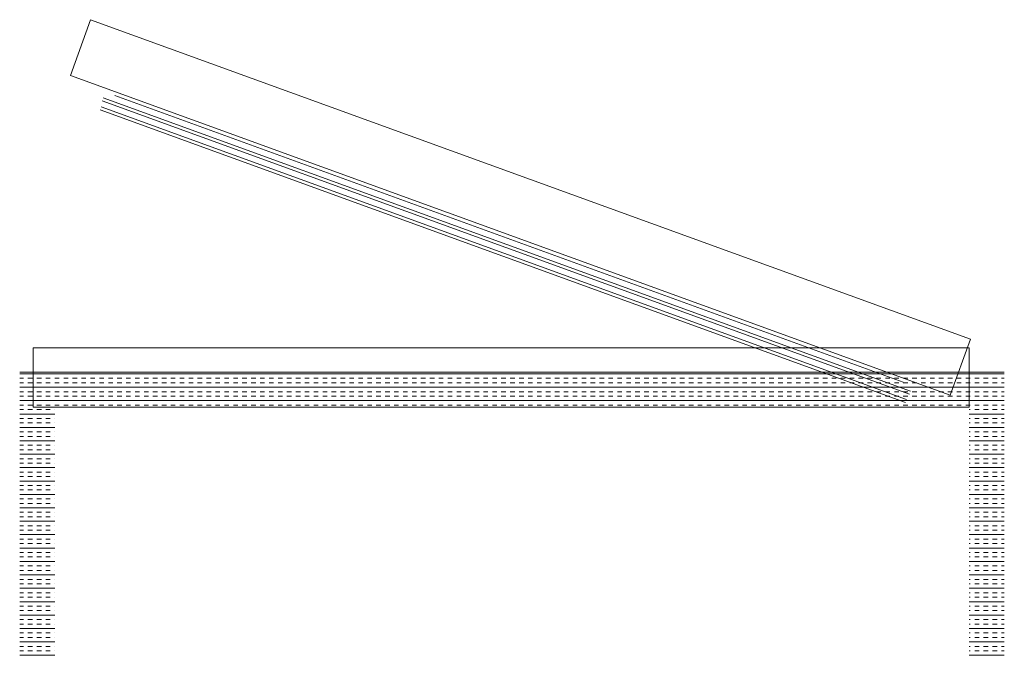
# Model space of a CAD drawing. Header units: millimetres. Extents: x -1131 to 37929, y -9154 to 9180.
# Tile 51 of 85: x 16306 to 17008, y 2729 to 3182. Entities that reach past the tile are written whole.
import ezdxf

# ---------------------------------------------------------------- set-up
doc = ezdxf.new("R2010")
doc.units = ezdxf.units.MM
doc.layers.add('GREYSCALE', color=9, linetype='Continuous', lineweight=0, true_color=0x808080)

# ---------------------------------------------------------------- blocks, each defined once
blk = doc.blocks.new('FLOOR PLAN')
at = {"layer": 'GREYSCALE'}
for p, q in [((16737.83, 12335.64), (16723.38, 12295.83)), ((17364.8, 12108.04), (16737.83, 12335.64)), ((16723.38, 12295.83), (17350.35, 12068.23)), ((17322.21, 12071.05), (16746.78, 12279.95)), ((16755, 12281.58), (17316.95, 12077.58)), ((17319.21, 12065.16), (16745.3, 12273.5)), ((16746.02, 12277.86), (17321.45, 12068.96)), ((17318.43, 12063.01), (16744.52, 12271.36)), ((17350.35, 12068.23), (17364.8, 12108.04)), ((17363.9, 12101.9), (16696.89, 12101.9)), ((16696.89, 12101.9), (16696.89, 12059.55)), ((17363.9, 12059.55), (17363.9, 12101.9)), ((16687.27, 12084.61), (17388.96, 12084.61)), ((16687.27, 12083.42), (17388.96, 12083.42)), ((16687.27, 12080.24), (16689.97, 12080.24)), ((16687.27, 12077.05), (16689.97, 12077.05)), ((16693.15, 12080.24), (16696.33, 12080.24)), ((16693.15, 12077.05), (16696.33, 12077.05)), ((16699.51, 12080.24), (16702.7, 12080.24)), ((16699.51, 12077.05), (16702.7, 12077.05)), ((16705.88, 12080.24), (16709.06, 12080.24)), ((16705.88, 12077.05), (16709.06, 12077.05)), ((16712.25, 12080.24), (16715.43, 12080.24)), ((16712.25, 12077.05), (16715.43, 12077.05)), ((16718.61, 12080.24), (16721.79, 12080.24)), ((16718.61, 12077.05), (16721.79, 12077.05)), ((16724.98, 12080.24), (16728.16, 12080.24)), ((16724.98, 12077.05), (16728.16, 12077.05)), ((16731.34, 12080.24), (16734.52, 12080.24)), ((16731.34, 12077.05), (16734.52, 12077.05)), ((16737.71, 12080.24), (16740.89, 12080.24)), ((16737.71, 12077.05), (16740.89, 12077.05)), ((16744.07, 12080.24), (16747.26, 12080.24)), ((16744.07, 12077.05), (16747.26, 12077.05)), ((16750.44, 12080.24), (16753.62, 12080.24)), ((16750.44, 12077.05), (16753.62, 12077.05)), ((16756.8, 12080.24), (16759.99, 12080.24)), ((16756.8, 12077.05), (16759.99, 12077.05)), ((16763.17, 12080.24), (16766.35, 12080.24)), ((16763.17, 12077.05), (16766.35, 12077.05)), ((16769.53, 12080.24), (16772.72, 12080.24)), ((16769.53, 12077.05), (16772.72, 12077.05)), ((16775.9, 12080.24), (16779.08, 12080.24)), ((16775.9, 12077.05), (16779.08, 12077.05)), ((16782.26, 12080.24), (16785.45, 12080.24)), ((16782.26, 12077.05), (16785.45, 12077.05)), ((16788.63, 12080.24), (16791.81, 12080.24)), ((16788.63, 12077.05), (16791.81, 12077.05)), ((16795, 12080.24), (16798.18, 12080.24)), ((16795, 12077.05), (16798.18, 12077.05)), ((16801.36, 12080.24), (16804.54, 12080.24)), ((16801.36, 12077.05), (16804.54, 12077.05)), ((16807.73, 12080.24), (16810.91, 12080.24)), ((16807.73, 12077.05), (16810.91, 12077.05)), ((16814.09, 12080.24), (16817.27, 12080.24)), ((16814.09, 12077.05), (16817.27, 12077.05)), ((16820.46, 12080.24), (16823.64, 12080.24)), ((16820.46, 12077.05), (16823.64, 12077.05)), ((16826.82, 12080.24), (16830.01, 12080.24)), ((16826.82, 12077.05), (16830.01, 12077.05)), ((16833.19, 12080.24), (16836.37, 12080.24)), ((16833.19, 12077.05), (16836.37, 12077.05)), ((16839.55, 12080.24), (16842.74, 12080.24)), ((16839.55, 12077.05), (16842.74, 12077.05)), ((16845.92, 12080.24), (16849.1, 12080.24)), ((16845.92, 12077.05), (16849.1, 12077.05)), ((16852.28, 12080.24), (16855.47, 12080.24)), ((16852.28, 12077.05), (16855.47, 12077.05)), ((16858.65, 12080.24), (16861.83, 12080.24)), ((16858.65, 12077.05), (16861.83, 12077.05)), ((16865.01, 12080.24), (16868.2, 12080.24)), ((16865.01, 12077.05), (16868.2, 12077.05)), ((16871.38, 12080.24), (16874.56, 12080.24)), ((16871.38, 12077.05), (16874.56, 12077.05)), ((16877.75, 12080.24), (16880.93, 12080.24)), ((16877.75, 12077.05), (16880.93, 12077.05)), ((16884.11, 12080.24), (16887.29, 12080.24)), ((16884.11, 12077.05), (16887.29, 12077.05)), ((16890.48, 12080.24), (16893.66, 12080.24)), ((16890.48, 12077.05), (16893.66, 12077.05)), ((16896.84, 12080.24), (16900.02, 12080.24)), ((16896.84, 12077.05), (16900.02, 12077.05)), ((16903.21, 12080.24), (16906.39, 12080.24)), ((16903.21, 12077.05), (16906.39, 12077.05)), ((16909.57, 12080.24), (16912.76, 12080.24)), ((16909.57, 12077.05), (16912.76, 12077.05)), ((16915.94, 12080.24), (16919.12, 12080.24)), ((16915.94, 12077.05), (16919.12, 12077.05)), ((16922.3, 12080.24), (16925.49, 12080.24)), ((16922.3, 12077.05), (16925.49, 12077.05)), ((16928.67, 12080.24), (16931.85, 12080.24)), ((16928.67, 12077.05), (16931.85, 12077.05)), ((16935.03, 12080.24), (16938.22, 12080.24)), ((16935.03, 12077.05), (16938.22, 12077.05)), ((16941.4, 12080.24), (16944.58, 12080.24)), ((16941.4, 12077.05), (16944.58, 12077.05)), ((16947.76, 12080.24), (16950.95, 12080.24)), ((16947.76, 12077.05), (16950.95, 12077.05)), ((16954.13, 12080.24), (16957.31, 12080.24)), ((16954.13, 12077.05), (16957.31, 12077.05)), ((16960.5, 12080.24), (16963.68, 12080.24)), ((16960.5, 12077.05), (16963.68, 12077.05)), ((16966.86, 12080.24), (16970.04, 12080.24)), ((16966.86, 12077.05), (16970.04, 12077.05)), ((16973.23, 12080.24), (16976.41, 12080.24)), ((16973.23, 12077.05), (16976.41, 12077.05)), ((16979.59, 12080.24), (16982.77, 12080.24)), ((16979.59, 12077.05), (16982.77, 12077.05)), ((16985.96, 12080.24), (16989.14, 12080.24)), ((16985.96, 12077.05), (16989.14, 12077.05)), ((16992.32, 12080.24), (16995.51, 12080.24)), ((16992.32, 12077.05), (16995.51, 12077.05)), ((16998.69, 12080.24), (17001.87, 12080.24)), ((16998.69, 12077.05), (17001.87, 12077.05)), ((17005.05, 12080.24), (17008.24, 12080.24)), ((17005.05, 12077.05), (17008.24, 12077.05)), ((17011.42, 12080.24), (17014.6, 12080.24)), ((17011.42, 12077.05), (17014.6, 12077.05)), ((17017.78, 12080.24), (17020.97, 12080.24)), ((17017.78, 12077.05), (17020.97, 12077.05)), ((17024.15, 12080.24), (17027.33, 12080.24)), ((17024.15, 12077.05), (17027.33, 12077.05)), ((17030.51, 12080.24), (17033.7, 12080.24)), ((17030.51, 12077.05), (17033.7, 12077.05)), ((17036.88, 12080.24), (17040.06, 12080.24)), ((17036.88, 12077.05), (17040.06, 12077.05)), ((17043.25, 12080.24), (17046.43, 12080.24)), ((17043.25, 12077.05), (17046.43, 12077.05)), ((17049.61, 12080.24), (17052.79, 12080.24)), ((17049.61, 12077.05), (17052.79, 12077.05)), ((17055.98, 12080.24), (17059.16, 12080.24)), ((17055.98, 12077.05), (17059.16, 12077.05)), ((17062.34, 12080.24), (17065.52, 12080.24)), ((17062.34, 12077.05), (17065.52, 12077.05)), ((17068.71, 12080.24), (17071.89, 12080.24)), ((17068.71, 12077.05), (17071.89, 12077.05)), ((17075.07, 12080.24), (17078.26, 12080.24)), ((17075.07, 12077.05), (17078.26, 12077.05)), ((17081.44, 12080.24), (17084.62, 12080.24)), ((17081.44, 12077.05), (17084.62, 12077.05)), ((17087.8, 12080.24), (17090.99, 12080.24)), ((17087.8, 12077.05), (17090.99, 12077.05)), ((17094.17, 12080.24), (17097.35, 12080.24)), ((17094.17, 12077.05), (17097.35, 12077.05)), ((17100.53, 12080.24), (17103.72, 12080.24)), ((17100.53, 12077.05), (17103.72, 12077.05)), ((17106.9, 12080.24), (17110.08, 12080.24)), ((17106.9, 12077.05), (17110.08, 12077.05)), ((17113.27, 12080.24), (17116.45, 12080.24)), ((17113.27, 12077.05), (17116.45, 12077.05)), ((17119.63, 12080.24), (17122.81, 12080.24)), ((17119.63, 12077.05), (17122.81, 12077.05)), ((17126, 12080.24), (17129.18, 12080.24)), ((17126, 12077.05), (17129.18, 12077.05)), ((17132.36, 12080.24), (17135.54, 12080.24)), ((17132.36, 12077.05), (17135.54, 12077.05)), ((17138.73, 12080.24), (17141.91, 12080.24)), ((17138.73, 12077.05), (17141.91, 12077.05)), ((17145.09, 12080.24), (17148.27, 12080.24)), ((17145.09, 12077.05), (17148.27, 12077.05)), ((17151.46, 12080.24), (17154.64, 12080.24)), ((17151.46, 12077.05), (17154.64, 12077.05)), ((17157.82, 12080.24), (17161.01, 12080.24)), ((17157.82, 12077.05), (17161.01, 12077.05)), ((17164.19, 12080.24), (17167.37, 12080.24)), ((17164.19, 12077.05), (17167.37, 12077.05)), ((17170.55, 12080.24), (17173.74, 12080.24)), ((17170.55, 12077.05), (17173.74, 12077.05)), ((17176.92, 12080.24), (17180.1, 12080.24)), ((17176.92, 12077.05), (17180.1, 12077.05)), ((17183.28, 12080.24), (17186.47, 12080.24)), ((17183.28, 12077.05), (17186.47, 12077.05)), ((17189.65, 12080.24), (17192.83, 12080.24)), ((17189.65, 12077.05), (17192.83, 12077.05)), ((17196.02, 12080.24), (17199.2, 12080.24)), ((17196.02, 12077.05), (17199.2, 12077.05)), ((17202.38, 12080.24), (17205.56, 12080.24)), ((17202.38, 12077.05), (17205.56, 12077.05)), ((17208.75, 12080.24), (17211.93, 12080.24)), ((17208.75, 12077.05), (17211.93, 12077.05)), ((17215.11, 12080.24), (17218.29, 12080.24)), ((17215.11, 12077.05), (17218.29, 12077.05)), ((17221.48, 12080.24), (17224.66, 12080.24)), ((17221.48, 12077.05), (17224.66, 12077.05)), ((17227.84, 12080.24), (17231.02, 12080.24)), ((17227.84, 12077.05), (17231.02, 12077.05)), ((17234.21, 12080.24), (17237.39, 12080.24)), ((17234.21, 12077.05), (17237.39, 12077.05)), ((17240.57, 12080.24), (17243.76, 12080.24)), ((17240.57, 12077.05), (17243.76, 12077.05)), ((17246.94, 12080.24), (17250.12, 12080.24)), ((17246.94, 12077.05), (17250.12, 12077.05)), ((17253.3, 12080.24), (17256.49, 12080.24)), ((17253.3, 12077.05), (17256.49, 12077.05)), ((17259.67, 12080.24), (17262.85, 12080.24)), ((17259.67, 12077.05), (17262.85, 12077.05)), ((17266.03, 12080.24), (17269.22, 12080.24)), ((17266.03, 12077.05), (17269.22, 12077.05)), ((17272.4, 12080.24), (17275.58, 12080.24)), ((17272.4, 12077.05), (17275.58, 12077.05)), ((17278.77, 12080.24), (17281.95, 12080.24)), ((17278.77, 12077.05), (17281.95, 12077.05)), ((17285.13, 12080.24), (17288.31, 12080.24)), ((17285.13, 12077.05), (17288.31, 12077.05)), ((17291.5, 12080.24), (17294.68, 12080.24)), ((17291.5, 12077.05), (17294.68, 12077.05)), ((17297.86, 12080.24), (17301.04, 12080.24)), ((17297.86, 12077.05), (17301.04, 12077.05)), ((17304.23, 12080.24), (17307.41, 12080.24)), ((17304.23, 12077.05), (17307.41, 12077.05)), ((17310.59, 12080.24), (17313.77, 12080.24)), ((17310.59, 12077.05), (17313.77, 12077.05)), ((17316.96, 12080.24), (17320.14, 12080.24)), ((17316.96, 12077.05), (17320.14, 12077.05)), ((17323.32, 12080.24), (17326.51, 12080.24)), ((17323.32, 12077.05), (17326.51, 12077.05)), ((17329.69, 12080.24), (17332.87, 12080.24)), ((17329.69, 12077.05), (17332.87, 12077.05)), ((17336.05, 12080.24), (17339.24, 12080.24)), ((17336.05, 12077.05), (17339.24, 12077.05)), ((17342.42, 12080.24), (17345.6, 12080.24)), ((17342.42, 12077.05), (17345.6, 12077.05)), ((17348.78, 12080.24), (17351.97, 12080.24)), ((17348.78, 12077.05), (17351.97, 12077.05)), ((17355.15, 12080.24), (17358.33, 12080.24)), ((17355.15, 12077.05), (17358.33, 12077.05)), ((17361.52, 12080.24), (17364.7, 12080.24)), ((17361.52, 12077.05), (17364.7, 12077.05)), ((17367.88, 12080.24), (17371.06, 12080.24)), ((17367.88, 12077.05), (17371.06, 12077.05)), ((17374.25, 12080.24), (17377.43, 12080.24)), ((17374.25, 12077.05), (17377.43, 12077.05)), ((17380.61, 12080.24), (17383.79, 12080.24)), ((17380.61, 12077.05), (17383.79, 12077.05)), ((17386.98, 12080.24), (17388.96, 12080.24)), ((17386.98, 12077.05), (17388.96, 12077.05)), ((16687.27, 12073.87), (17388.96, 12073.87)), ((16687.27, 12070.69), (16689.97, 12070.69)), ((16693.15, 12070.69), (16696.33, 12070.69)), ((16699.51, 12070.69), (16702.7, 12070.69)), ((16705.88, 12070.69), (16709.06, 12070.69)), ((16712.25, 12070.69), (16715.43, 12070.69)), ((16718.61, 12070.69), (16721.79, 12070.69)), ((16724.98, 12070.69), (16728.16, 12070.69)), ((16731.34, 12070.69), (16734.52, 12070.69)), ((16737.71, 12070.69), (16740.89, 12070.69)), ((16744.07, 12070.69), (16747.26, 12070.69)), ((16750.44, 12070.69), (16753.62, 12070.69)), ((16756.8, 12070.69), (16759.99, 12070.69)), ((16763.17, 12070.69), (16766.35, 12070.69)), ((16769.53, 12070.69), (16772.72, 12070.69)), ((16775.9, 12070.69), (16779.08, 12070.69)), ((16782.26, 12070.69), (16785.45, 12070.69)), ((16788.63, 12070.69), (16791.81, 12070.69)), ((16795, 12070.69), (16798.18, 12070.69)), ((16801.36, 12070.69), (16804.54, 12070.69)), ((16807.73, 12070.69), (16810.91, 12070.69)), ((16814.09, 12070.69), (16817.27, 12070.69)), ((16820.46, 12070.69), (16823.64, 12070.69)), ((16826.82, 12070.69), (16830.01, 12070.69)), ((16833.19, 12070.69), (16836.37, 12070.69)), ((16839.55, 12070.69), (16842.74, 12070.69)), ((16845.92, 12070.69), (16849.1, 12070.69)), ((16852.28, 12070.69), (16855.47, 12070.69)), ((16858.65, 12070.69), (16861.83, 12070.69)), ((16865.01, 12070.69), (16868.2, 12070.69)), ((16871.38, 12070.69), (16874.56, 12070.69)), ((16877.75, 12070.69), (16880.93, 12070.69)), ((16884.11, 12070.69), (16887.29, 12070.69)), ((16890.48, 12070.69), (16893.66, 12070.69)), ((16896.84, 12070.69), (16900.02, 12070.69)), ((16903.21, 12070.69), (16906.39, 12070.69)), ((16909.57, 12070.69), (16912.76, 12070.69)), ((16915.94, 12070.69), (16919.12, 12070.69)), ((16922.3, 12070.69), (16925.49, 12070.69)), ((16928.67, 12070.69), (16931.85, 12070.69)), ((16935.03, 12070.69), (16938.22, 12070.69)), ((16941.4, 12070.69), (16944.58, 12070.69)), ((16947.76, 12070.69), (16950.95, 12070.69)), ((16954.13, 12070.69), (16957.31, 12070.69)), ((16960.5, 12070.69), (16963.68, 12070.69)), ((16966.86, 12070.69), (16970.04, 12070.69)), ((16973.23, 12070.69), (16976.41, 12070.69)), ((16979.59, 12070.69), (16982.77, 12070.69)), ((16985.96, 12070.69), (16989.14, 12070.69)), ((16992.32, 12070.69), (16995.51, 12070.69)), ((16998.69, 12070.69), (17001.87, 12070.69)), ((17005.05, 12070.69), (17008.24, 12070.69)), ((17011.42, 12070.69), (17014.6, 12070.69)), ((17017.78, 12070.69), (17020.97, 12070.69)), ((17024.15, 12070.69), (17027.33, 12070.69)), ((17030.51, 12070.69), (17033.7, 12070.69)), ((17036.88, 12070.69), (17040.06, 12070.69)), ((17043.25, 12070.69), (17046.43, 12070.69)), ((17049.61, 12070.69), (17052.79, 12070.69)), ((17055.98, 12070.69), (17059.16, 12070.69)), ((17062.34, 12070.69), (17065.52, 12070.69)), ((17068.71, 12070.69), (17071.89, 12070.69)), ((17075.07, 12070.69), (17078.26, 12070.69)), ((17081.44, 12070.69), (17084.62, 12070.69)), ((17087.8, 12070.69), (17090.99, 12070.69)), ((17094.17, 12070.69), (17097.35, 12070.69)), ((17100.53, 12070.69), (17103.72, 12070.69)), ((17106.9, 12070.69), (17110.08, 12070.69)), ((17113.27, 12070.69), (17116.45, 12070.69)), ((17119.63, 12070.69), (17122.81, 12070.69)), ((17126, 12070.69), (17129.18, 12070.69)), ((17132.36, 12070.69), (17135.54, 12070.69)), ((17138.73, 12070.69), (17141.91, 12070.69)), ((17145.09, 12070.69), (17148.27, 12070.69)), ((17151.46, 12070.69), (17154.64, 12070.69)), ((17157.82, 12070.69), (17161.01, 12070.69)), ((17164.19, 12070.69), (17167.37, 12070.69)), ((17170.55, 12070.69), (17173.74, 12070.69)), ((17176.92, 12070.69), (17180.1, 12070.69)), ((17183.28, 12070.69), (17186.47, 12070.69)), ((17189.65, 12070.69), (17192.83, 12070.69)), ((17196.02, 12070.69), (17199.2, 12070.69)), ((17202.38, 12070.69), (17205.56, 12070.69)), ((17208.75, 12070.69), (17211.93, 12070.69)), ((17215.11, 12070.69), (17218.29, 12070.69)), ((17221.48, 12070.69), (17224.66, 12070.69)), ((17227.84, 12070.69), (17231.02, 12070.69)), ((17234.21, 12070.69), (17237.39, 12070.69)), ((17240.57, 12070.69), (17243.76, 12070.69)), ((17246.94, 12070.69), (17250.12, 12070.69)), ((17253.3, 12070.69), (17256.49, 12070.69)), ((17259.67, 12070.69), (17262.85, 12070.69)), ((17266.03, 12070.69), (17269.22, 12070.69)), ((17272.4, 12070.69), (17275.58, 12070.69)), ((17278.77, 12070.69), (17281.95, 12070.69)), ((17285.13, 12070.69), (17288.31, 12070.69)), ((17291.5, 12070.69), (17294.68, 12070.69)), ((17297.86, 12070.69), (17301.04, 12070.69)), ((17304.23, 12070.69), (17307.41, 12070.69)), ((17310.59, 12070.69), (17313.77, 12070.69)), ((17316.96, 12070.69), (17320.14, 12070.69)), ((17323.32, 12070.69), (17326.51, 12070.69)), ((17329.69, 12070.69), (17332.87, 12070.69)), ((17336.05, 12070.69), (17339.24, 12070.69)), ((17342.42, 12070.69), (17345.6, 12070.69)), ((17348.78, 12070.69), (17351.97, 12070.69)), ((17355.15, 12070.69), (17358.33, 12070.69)), ((17361.52, 12070.69), (17364.7, 12070.69)), ((17367.88, 12070.69), (17371.06, 12070.69)), ((17374.25, 12070.69), (17377.43, 12070.69)), ((17380.61, 12070.69), (17383.79, 12070.69)), ((17386.98, 12070.69), (17388.96, 12070.69)), ((16687.27, 12067.5), (16689.97, 12067.5)), ((16687.27, 12064.32), (17388.96, 12064.32)), ((16693.15, 12067.5), (16696.33, 12067.5)), ((16699.51, 12067.5), (16702.7, 12067.5)), ((16705.88, 12067.5), (16709.06, 12067.5)), ((16712.25, 12067.5), (16715.43, 12067.5)), ((16718.61, 12067.5), (16721.79, 12067.5)), ((16724.98, 12067.5), (16728.16, 12067.5)), ((16731.34, 12067.5), (16734.52, 12067.5)), ((16737.71, 12067.5), (16740.89, 12067.5)), ((16744.07, 12067.5), (16747.26, 12067.5)), ((16750.44, 12067.5), (16753.62, 12067.5)), ((16756.8, 12067.5), (16759.99, 12067.5)), ((16763.17, 12067.5), (16766.35, 12067.5)), ((16769.53, 12067.5), (16772.72, 12067.5)), ((16775.9, 12067.5), (16779.08, 12067.5)), ((16782.26, 12067.5), (16785.45, 12067.5)), ((16788.63, 12067.5), (16791.81, 12067.5)), ((16795, 12067.5), (16798.18, 12067.5)), ((16801.36, 12067.5), (16804.54, 12067.5)), ((16807.73, 12067.5), (16810.91, 12067.5)), ((16814.09, 12067.5), (16817.27, 12067.5)), ((16820.46, 12067.5), (16823.64, 12067.5)), ((16826.82, 12067.5), (16830.01, 12067.5)), ((16833.19, 12067.5), (16836.37, 12067.5)), ((16839.55, 12067.5), (16842.74, 12067.5)), ((16845.92, 12067.5), (16849.1, 12067.5)), ((16852.28, 12067.5), (16855.47, 12067.5)), ((16858.65, 12067.5), (16861.83, 12067.5)), ((16865.01, 12067.5), (16868.2, 12067.5)), ((16871.38, 12067.5), (16874.56, 12067.5)), ((16877.75, 12067.5), (16880.93, 12067.5)), ((16884.11, 12067.5), (16887.29, 12067.5)), ((16890.48, 12067.5), (16893.66, 12067.5)), ((16896.84, 12067.5), (16900.02, 12067.5)), ((16903.21, 12067.5), (16906.39, 12067.5)), ((16909.57, 12067.5), (16912.76, 12067.5)), ((16915.94, 12067.5), (16919.12, 12067.5)), ((16922.3, 12067.5), (16925.49, 12067.5)), ((16928.67, 12067.5), (16931.85, 12067.5)), ((16935.03, 12067.5), (16938.22, 12067.5)), ((16941.4, 12067.5), (16944.58, 12067.5)), ((16947.76, 12067.5), (16950.95, 12067.5)), ((16954.13, 12067.5), (16957.31, 12067.5)), ((16960.5, 12067.5), (16963.68, 12067.5)), ((16966.86, 12067.5), (16970.04, 12067.5)), ((16973.23, 12067.5), (16976.41, 12067.5)), ((16979.59, 12067.5), (16982.77, 12067.5)), ((16985.96, 12067.5), (16989.14, 12067.5)), ((16992.32, 12067.5), (16995.51, 12067.5)), ((16998.69, 12067.5), (17001.87, 12067.5)), ((17005.05, 12067.5), (17008.24, 12067.5)), ((17011.42, 12067.5), (17014.6, 12067.5)), ((17017.78, 12067.5), (17020.97, 12067.5)), ((17024.15, 12067.5), (17027.33, 12067.5)), ((17030.51, 12067.5), (17033.7, 12067.5)), ((17036.88, 12067.5), (17040.06, 12067.5)), ((17043.25, 12067.5), (17046.43, 12067.5)), ((17049.61, 12067.5), (17052.79, 12067.5)), ((17055.98, 12067.5), (17059.16, 12067.5)), ((17062.34, 12067.5), (17065.52, 12067.5)), ((17068.71, 12067.5), (17071.89, 12067.5)), ((17075.07, 12067.5), (17078.26, 12067.5)), ((17081.44, 12067.5), (17084.62, 12067.5)), ((17087.8, 12067.5), (17090.99, 12067.5)), ((17094.17, 12067.5), (17097.35, 12067.5)), ((17100.53, 12067.5), (17103.72, 12067.5)), ((17106.9, 12067.5), (17110.08, 12067.5)), ((17113.27, 12067.5), (17116.45, 12067.5)), ((17119.63, 12067.5), (17122.81, 12067.5)), ((17126, 12067.5), (17129.18, 12067.5)), ((17132.36, 12067.5), (17135.54, 12067.5)), ((17138.73, 12067.5), (17141.91, 12067.5)), ((17145.09, 12067.5), (17148.27, 12067.5)), ((17151.46, 12067.5), (17154.64, 12067.5)), ((17157.82, 12067.5), (17161.01, 12067.5)), ((17164.19, 12067.5), (17167.37, 12067.5)), ((17170.55, 12067.5), (17173.74, 12067.5)), ((17176.92, 12067.5), (17180.1, 12067.5)), ((17183.28, 12067.5), (17186.47, 12067.5)), ((17189.65, 12067.5), (17192.83, 12067.5)), ((17196.02, 12067.5), (17199.2, 12067.5)), ((17202.38, 12067.5), (17205.56, 12067.5)), ((17208.75, 12067.5), (17211.93, 12067.5)), ((17215.11, 12067.5), (17218.29, 12067.5)), ((17221.48, 12067.5), (17224.66, 12067.5)), ((17227.84, 12067.5), (17231.02, 12067.5)), ((17234.21, 12067.5), (17237.39, 12067.5)), ((17240.57, 12067.5), (17243.76, 12067.5)), ((17246.94, 12067.5), (17250.12, 12067.5)), ((17253.3, 12067.5), (17256.49, 12067.5)), ((17259.67, 12067.5), (17262.85, 12067.5)), ((17266.03, 12067.5), (17269.22, 12067.5)), ((17272.4, 12067.5), (17275.58, 12067.5)), ((17278.77, 12067.5), (17281.95, 12067.5)), ((17285.13, 12067.5), (17288.31, 12067.5)), ((17291.5, 12067.5), (17294.68, 12067.5)), ((17297.86, 12067.5), (17301.04, 12067.5)), ((17304.23, 12067.5), (17307.41, 12067.5)), ((17310.59, 12067.5), (17313.77, 12067.5)), ((17316.96, 12067.5), (17320.14, 12067.5)), ((17323.32, 12067.5), (17326.51, 12067.5)), ((17329.69, 12067.5), (17332.87, 12067.5)), ((17336.05, 12067.5), (17339.24, 12067.5)), ((17342.42, 12067.5), (17345.6, 12067.5)), ((17348.78, 12067.5), (17351.97, 12067.5)), ((17355.15, 12067.5), (17358.33, 12067.5)), ((17361.52, 12067.5), (17364.7, 12067.5)), ((17367.88, 12067.5), (17371.06, 12067.5)), ((17374.25, 12067.5), (17377.43, 12067.5)), ((17380.61, 12067.5), (17383.79, 12067.5)), ((17386.98, 12067.5), (17388.96, 12067.5)), ((16687.27, 12061.14), (16689.97, 12061.14)), ((16687.27, 12057.96), (16689.97, 12057.96)), ((16693.15, 12061.14), (16696.33, 12061.14)), ((16693.15, 12057.96), (16696.33, 12057.96)), ((16696.89, 12059.55), (17363.9, 12059.55)), ((16699.51, 12061.14), (16702.7, 12061.14)), ((16699.51, 12057.96), (16702.7, 12057.96)), ((16705.88, 12061.14), (16709.06, 12061.14)), ((16705.88, 12057.96), (16709.06, 12057.96)), ((16712.25, 12061.14), (16715.43, 12061.14)), ((16712.25, 12057.96), (16712.33, 12057.96)), ((16712.33, 12059.55), (17363.9, 12059.55)), ((16718.61, 12061.14), (16721.79, 12061.14)), ((16724.98, 12061.14), (16728.16, 12061.14)), ((16731.34, 12061.14), (16734.52, 12061.14)), ((16737.71, 12061.14), (16740.89, 12061.14)), ((16744.07, 12061.14), (16747.26, 12061.14)), ((16750.44, 12061.14), (16753.62, 12061.14)), ((16756.8, 12061.14), (16759.99, 12061.14)), ((16763.17, 12061.14), (16766.35, 12061.14)), ((16769.53, 12061.14), (16772.72, 12061.14)), ((16775.9, 12061.14), (16779.08, 12061.14)), ((16782.26, 12061.14), (16785.45, 12061.14)), ((16788.63, 12061.14), (16791.81, 12061.14)), ((16795, 12061.14), (16798.18, 12061.14)), ((16801.36, 12061.14), (16804.54, 12061.14)), ((16807.73, 12061.14), (16810.91, 12061.14)), ((16814.09, 12061.14), (16817.27, 12061.14)), ((16820.46, 12061.14), (16823.64, 12061.14)), ((16826.82, 12061.14), (16830.01, 12061.14)), ((16833.19, 12061.14), (16836.37, 12061.14)), ((16839.55, 12061.14), (16842.74, 12061.14)), ((16845.92, 12061.14), (16849.1, 12061.14)), ((16852.28, 12061.14), (16855.47, 12061.14)), ((16858.65, 12061.14), (16861.83, 12061.14)), ((16865.01, 12061.14), (16868.2, 12061.14)), ((16871.38, 12061.14), (16874.56, 12061.14)), ((16877.75, 12061.14), (16880.93, 12061.14)), ((16884.11, 12061.14), (16887.29, 12061.14)), ((16890.48, 12061.14), (16893.66, 12061.14)), ((16896.84, 12061.14), (16900.02, 12061.14)), ((16903.21, 12061.14), (16906.39, 12061.14)), ((16909.57, 12061.14), (16912.76, 12061.14)), ((16915.94, 12061.14), (16919.12, 12061.14)), ((16922.3, 12061.14), (16925.49, 12061.14)), ((16928.67, 12061.14), (16931.85, 12061.14)), ((16935.03, 12061.14), (16938.22, 12061.14)), ((16941.4, 12061.14), (16944.58, 12061.14)), ((16947.76, 12061.14), (16950.95, 12061.14)), ((16954.13, 12061.14), (16957.31, 12061.14)), ((16960.5, 12061.14), (16963.68, 12061.14)), ((16966.86, 12061.14), (16970.04, 12061.14)), ((16973.23, 12061.14), (16976.41, 12061.14)), ((16979.59, 12061.14), (16982.77, 12061.14)), ((16985.96, 12061.14), (16989.14, 12061.14)), ((16992.32, 12061.14), (16995.51, 12061.14)), ((16998.69, 12061.14), (17001.87, 12061.14)), ((17005.05, 12061.14), (17008.24, 12061.14)), ((17011.42, 12061.14), (17014.6, 12061.14)), ((17017.78, 12061.14), (17020.97, 12061.14)), ((17024.15, 12061.14), (17027.33, 12061.14)), ((17030.51, 12061.14), (17033.7, 12061.14)), ((17036.88, 12061.14), (17040.06, 12061.14)), ((17043.25, 12061.14), (17046.43, 12061.14)), ((17049.61, 12061.14), (17052.79, 12061.14)), ((17055.98, 12061.14), (17059.16, 12061.14)), ((17062.34, 12061.14), (17065.52, 12061.14)), ((17068.71, 12061.14), (17071.89, 12061.14)), ((17075.07, 12061.14), (17078.26, 12061.14)), ((17081.44, 12061.14), (17084.62, 12061.14)), ((17087.8, 12061.14), (17090.99, 12061.14)), ((17094.17, 12061.14), (17097.35, 12061.14)), ((17100.53, 12061.14), (17103.72, 12061.14)), ((17106.9, 12061.14), (17110.08, 12061.14)), ((17113.27, 12061.14), (17116.45, 12061.14)), ((17119.63, 12061.14), (17122.81, 12061.14)), ((17126, 12061.14), (17129.18, 12061.14)), ((17132.36, 12061.14), (17135.54, 12061.14)), ((17138.73, 12061.14), (17141.91, 12061.14)), ((17145.09, 12061.14), (17148.27, 12061.14)), ((17151.46, 12061.14), (17154.64, 12061.14)), ((17157.82, 12061.14), (17161.01, 12061.14)), ((17164.19, 12061.14), (17167.37, 12061.14)), ((17170.55, 12061.14), (17173.74, 12061.14)), ((17176.92, 12061.14), (17180.1, 12061.14)), ((17183.28, 12061.14), (17186.47, 12061.14)), ((17189.65, 12061.14), (17192.83, 12061.14)), ((17196.02, 12061.14), (17199.2, 12061.14)), ((17202.38, 12061.14), (17205.56, 12061.14)), ((17208.75, 12061.14), (17211.93, 12061.14)), ((17215.11, 12061.14), (17218.29, 12061.14)), ((17221.48, 12061.14), (17224.66, 12061.14)), ((17227.84, 12061.14), (17231.02, 12061.14)), ((17234.21, 12061.14), (17237.39, 12061.14)), ((17240.57, 12061.14), (17243.76, 12061.14)), ((17246.94, 12061.14), (17250.12, 12061.14)), ((17253.3, 12061.14), (17256.49, 12061.14)), ((17259.67, 12061.14), (17262.85, 12061.14)), ((17266.03, 12061.14), (17269.22, 12061.14)), ((17272.4, 12061.14), (17275.58, 12061.14)), ((17278.77, 12061.14), (17281.95, 12061.14)), ((17285.13, 12061.14), (17288.31, 12061.14)), ((17291.5, 12061.14), (17294.68, 12061.14)), ((17297.86, 12061.14), (17301.04, 12061.14)), ((17304.23, 12061.14), (17307.41, 12061.14)), ((17310.59, 12061.14), (17313.77, 12061.14)), ((17316.96, 12061.14), (17320.14, 12061.14)), ((17323.32, 12061.14), (17326.51, 12061.14)), ((17329.69, 12061.14), (17332.87, 12061.14)), ((17336.05, 12061.14), (17339.24, 12061.14)), ((17342.42, 12061.14), (17345.6, 12061.14)), ((17348.78, 12061.14), (17351.97, 12061.14)), ((17355.15, 12061.14), (17358.33, 12061.14)), ((17361.52, 12061.14), (17364.7, 12061.14)), ((17363.9, 12057.96), (17364.7, 12057.96)), ((17367.88, 12061.14), (17371.06, 12061.14)), ((17367.88, 12057.96), (17371.06, 12057.96)), ((17374.25, 12061.14), (17377.43, 12061.14)), ((17374.25, 12057.96), (17377.43, 12057.96)), ((17380.61, 12061.14), (17383.79, 12061.14)), ((17380.61, 12057.96), (17383.79, 12057.96)), ((17386.98, 12061.14), (17388.96, 12061.14)), ((17386.98, 12057.96), (17388.96, 12057.96)), ((16687.27, 12054.77), (16712.33, 12054.77)), ((16687.27, 12051.59), (16689.97, 12051.59)), ((16687.27, 12048.41), (16689.97, 12048.41)), ((16693.15, 12051.59), (16696.33, 12051.59)), ((16693.15, 12048.41), (16696.33, 12048.41)), ((16699.51, 12051.59), (16702.7, 12051.59)), ((16699.51, 12048.41), (16702.7, 12048.41)), ((16705.88, 12051.59), (16709.06, 12051.59)), ((16705.88, 12048.41), (16709.06, 12048.41)), ((16712.25, 12051.59), (16712.33, 12051.59)), ((16712.25, 12048.41), (16712.33, 12048.41)), ((17363.9, 12054.77), (17388.96, 12054.77)), ((17363.9, 12051.59), (17364.7, 12051.59)), ((17363.9, 12048.41), (17364.7, 12048.41)), ((17367.88, 12051.59), (17371.06, 12051.59)), ((17367.88, 12048.41), (17371.06, 12048.41)), ((17374.25, 12051.59), (17377.43, 12051.59)), ((17374.25, 12048.41), (17377.43, 12048.41)), ((17380.61, 12051.59), (17383.79, 12051.59)), ((17380.61, 12048.41), (17383.79, 12048.41)), ((17386.98, 12051.59), (17388.96, 12051.59)), ((17386.98, 12048.41), (17388.96, 12048.41)), ((16687.27, 12045.23), (16712.33, 12045.23)), ((16687.27, 12042.04), (16689.97, 12042.04)), ((16693.15, 12042.04), (16696.33, 12042.04)), ((16699.51, 12042.04), (16702.7, 12042.04)), ((16705.88, 12042.04), (16709.06, 12042.04)), ((16712.25, 12042.04), (16712.33, 12042.04)), ((17363.9, 12045.23), (17388.96, 12045.23)), ((17363.9, 12042.04), (17364.7, 12042.04)), ((17367.88, 12042.04), (17371.06, 12042.04)), ((17374.25, 12042.04), (17377.43, 12042.04)), ((17380.61, 12042.04), (17383.79, 12042.04)), ((17386.98, 12042.04), (17388.96, 12042.04)), ((16687.27, 12038.86), (16689.97, 12038.86)), ((16687.27, 12035.68), (16712.33, 12035.68)), ((16693.15, 12038.86), (16696.33, 12038.86)), ((16699.51, 12038.86), (16702.7, 12038.86)), ((16705.88, 12038.86), (16709.06, 12038.86)), ((16712.25, 12038.86), (16712.33, 12038.86)), ((17363.9, 12038.86), (17364.7, 12038.86)), ((17363.9, 12035.68), (17388.96, 12035.68)), ((17367.88, 12038.86), (17371.06, 12038.86)), ((17374.25, 12038.86), (17377.43, 12038.86)), ((17380.61, 12038.86), (17383.79, 12038.86)), ((17386.98, 12038.86), (17388.96, 12038.86)), ((16687.27, 12032.5), (16689.97, 12032.5)), ((16687.27, 12029.31), (16689.97, 12029.31)), ((16693.15, 12032.5), (16696.33, 12032.5)), ((16693.15, 12029.31), (16696.33, 12029.31)), ((16699.51, 12032.5), (16702.7, 12032.5)), ((16699.51, 12029.31), (16702.7, 12029.31)), ((16705.88, 12032.5), (16709.06, 12032.5)), ((16705.88, 12029.31), (16709.06, 12029.31)), ((16712.25, 12032.5), (16712.33, 12032.5)), ((16712.25, 12029.31), (16712.33, 12029.31)), ((17363.9, 12032.5), (17364.7, 12032.5)), ((17363.9, 12029.31), (17364.7, 12029.31)), ((17367.88, 12032.5), (17371.06, 12032.5)), ((17367.88, 12029.31), (17371.06, 12029.31)), ((17374.25, 12032.5), (17377.43, 12032.5)), ((17374.25, 12029.31), (17377.43, 12029.31)), ((17380.61, 12032.5), (17383.79, 12032.5)), ((17380.61, 12029.31), (17383.79, 12029.31)), ((17386.98, 12032.5), (17388.96, 12032.5)), ((17386.98, 12029.31), (17388.96, 12029.31)), ((16687.27, 12026.13), (16712.33, 12026.13)), ((16687.27, 12022.95), (16689.97, 12022.95)), ((16693.15, 12022.95), (16696.33, 12022.95)), ((16699.51, 12022.95), (16702.7, 12022.95)), ((16705.88, 12022.95), (16709.06, 12022.95)), ((16712.25, 12022.95), (16712.33, 12022.95)), ((17363.9, 12026.13), (17388.96, 12026.13)), ((17363.9, 12022.95), (17364.7, 12022.95)), ((17367.88, 12022.95), (17371.06, 12022.95)), ((17374.25, 12022.95), (17377.43, 12022.95)), ((17380.61, 12022.95), (17383.79, 12022.95)), ((17386.98, 12022.95), (17388.96, 12022.95)), ((16687.27, 12019.76), (16689.97, 12019.76)), ((16687.27, 12016.58), (16712.33, 12016.58)), ((16687.27, 12013.4), (16689.97, 12013.4)), ((16693.15, 12019.76), (16696.33, 12019.76)), ((16693.15, 12013.4), (16696.33, 12013.4)), ((16699.51, 12019.76), (16702.7, 12019.76)), ((16699.51, 12013.4), (16702.7, 12013.4)), ((16705.88, 12019.76), (16709.06, 12019.76)), ((16705.88, 12013.4), (16709.06, 12013.4)), ((16712.25, 12019.76), (16712.33, 12019.76)), ((16712.25, 12013.4), (16712.33, 12013.4)), ((17363.9, 12019.76), (17364.7, 12019.76)), ((17363.9, 12016.58), (17388.96, 12016.58)), ((17363.9, 12013.4), (17364.7, 12013.4)), ((17367.88, 12019.76), (17371.06, 12019.76)), ((17367.88, 12013.4), (17371.06, 12013.4)), ((17374.25, 12019.76), (17377.43, 12019.76)), ((17374.25, 12013.4), (17377.43, 12013.4)), ((17380.61, 12019.76), (17383.79, 12019.76)), ((17380.61, 12013.4), (17383.79, 12013.4)), ((17386.98, 12019.76), (17388.96, 12019.76)), ((17386.98, 12013.4), (17388.96, 12013.4)), ((16687.27, 12010.22), (16689.97, 12010.22)), ((16687.27, 12007.03), (16712.33, 12007.03)), ((16693.15, 12010.22), (16696.33, 12010.22)), ((16699.51, 12010.22), (16702.7, 12010.22)), ((16705.88, 12010.22), (16709.06, 12010.22)), ((16712.25, 12010.22), (16712.33, 12010.22)), ((17363.9, 12010.22), (17364.7, 12010.22)), ((17363.9, 12007.03), (17388.96, 12007.03)), ((17367.88, 12010.22), (17371.06, 12010.22)), ((17374.25, 12010.22), (17377.43, 12010.22)), ((17380.61, 12010.22), (17383.79, 12010.22)), ((17386.98, 12010.22), (17388.96, 12010.22)), ((16687.27, 12003.85), (16689.97, 12003.85)), ((16687.27, 12000.67), (16689.97, 12000.67)), ((16693.15, 12003.85), (16696.33, 12003.85)), ((16693.15, 12000.67), (16696.33, 12000.67)), ((16699.51, 12003.85), (16702.7, 12003.85)), ((16699.51, 12000.67), (16702.7, 12000.67)), ((16705.88, 12003.85), (16709.06, 12003.85)), ((16705.88, 12000.67), (16709.06, 12000.67)), ((16712.25, 12003.85), (16712.33, 12003.85)), ((16712.25, 12000.67), (16712.33, 12000.67)), ((17363.9, 12003.85), (17364.7, 12003.85)), ((17363.9, 12000.67), (17364.7, 12000.67)), ((17367.88, 12003.85), (17371.06, 12003.85)), ((17367.88, 12000.67), (17371.06, 12000.67)), ((17374.25, 12003.85), (17377.43, 12003.85)), ((17374.25, 12000.67), (17377.43, 12000.67)), ((17380.61, 12003.85), (17383.79, 12003.85)), ((17380.61, 12000.67), (17383.79, 12000.67)), ((17386.98, 12003.85), (17388.96, 12003.85)), ((17386.98, 12000.67), (17388.96, 12000.67)), ((16687.27, 11997.49), (16712.33, 11997.49)), ((16687.27, 11994.3), (16689.97, 11994.3)), ((16693.15, 11994.3), (16696.33, 11994.3)), ((16699.51, 11994.3), (16702.7, 11994.3)), ((16705.88, 11994.3), (16709.06, 11994.3)), ((16712.25, 11994.3), (16712.33, 11994.3)), ((17363.9, 11997.49), (17388.96, 11997.49)), ((17363.9, 11994.3), (17364.7, 11994.3)), ((17367.88, 11994.3), (17371.06, 11994.3)), ((17374.25, 11994.3), (17377.43, 11994.3)), ((17380.61, 11994.3), (17383.79, 11994.3)), ((17386.98, 11994.3), (17388.96, 11994.3)), ((16687.27, 11991.12), (16689.97, 11991.12)), ((16687.27, 11987.94), (16712.33, 11987.94)), ((16693.15, 11991.12), (16696.33, 11991.12)), ((16699.51, 11991.12), (16702.7, 11991.12)), ((16705.88, 11991.12), (16709.06, 11991.12)), ((16712.25, 11991.12), (16712.33, 11991.12)), ((17363.9, 11991.12), (17364.7, 11991.12)), ((17363.9, 11987.94), (17388.96, 11987.94)), ((17367.88, 11991.12), (17371.06, 11991.12)), ((17374.25, 11991.12), (17377.43, 11991.12)), ((17380.61, 11991.12), (17383.79, 11991.12)), ((17386.98, 11991.12), (17388.96, 11991.12)), ((16687.27, 11984.75), (16689.97, 11984.75)), ((16687.27, 11981.57), (16689.97, 11981.57)), ((16687.27, 11978.39), (16712.33, 11978.39)), ((16693.15, 11984.75), (16696.33, 11984.75)), ((16693.15, 11981.57), (16696.33, 11981.57)), ((16699.51, 11984.75), (16702.7, 11984.75)), ((16699.51, 11981.57), (16702.7, 11981.57)), ((16705.88, 11984.75), (16709.06, 11984.75)), ((16705.88, 11981.57), (16709.06, 11981.57)), ((16712.25, 11984.75), (16712.33, 11984.75)), ((16712.25, 11981.57), (16712.33, 11981.57)), ((17363.9, 11984.75), (17364.7, 11984.75)), ((17363.9, 11981.57), (17364.7, 11981.57)), ((17363.9, 11978.39), (17388.96, 11978.39)), ((17367.88, 11984.75), (17371.06, 11984.75)), ((17367.88, 11981.57), (17371.06, 11981.57)), ((17374.25, 11984.75), (17377.43, 11984.75)), ((17374.25, 11981.57), (17377.43, 11981.57)), ((17380.61, 11984.75), (17383.79, 11984.75)), ((17380.61, 11981.57), (17383.79, 11981.57)), ((17386.98, 11984.75), (17388.96, 11984.75)), ((17386.98, 11981.57), (17388.96, 11981.57)), ((16687.27, 11975.21), (16689.97, 11975.21)), ((16687.27, 11972.02), (16689.97, 11972.02)), ((16693.15, 11975.21), (16696.33, 11975.21)), ((16693.15, 11972.02), (16696.33, 11972.02)), ((16699.51, 11975.21), (16702.7, 11975.21)), ((16699.51, 11972.02), (16702.7, 11972.02)), ((16705.88, 11975.21), (16709.06, 11975.21)), ((16705.88, 11972.02), (16709.06, 11972.02)), ((16712.25, 11975.21), (16712.33, 11975.21)), ((16712.25, 11972.02), (16712.33, 11972.02)), ((17363.9, 11975.21), (17364.7, 11975.21)), ((17363.9, 11972.02), (17364.7, 11972.02)), ((17367.88, 11975.21), (17371.06, 11975.21)), ((17367.88, 11972.02), (17371.06, 11972.02)), ((17374.25, 11975.21), (17377.43, 11975.21)), ((17374.25, 11972.02), (17377.43, 11972.02)), ((17380.61, 11975.21), (17383.79, 11975.21)), ((17380.61, 11972.02), (17383.79, 11972.02)), ((17386.98, 11975.21), (17388.96, 11975.21)), ((17386.98, 11972.02), (17388.96, 11972.02)), ((16687.27, 11968.84), (16712.33, 11968.84)), ((16687.27, 11965.66), (16689.97, 11965.66)), ((16693.15, 11965.66), (16696.33, 11965.66)), ((16699.51, 11965.66), (16702.7, 11965.66)), ((16705.88, 11965.66), (16709.06, 11965.66)), ((16712.25, 11965.66), (16712.33, 11965.66)), ((17363.9, 11968.84), (17388.96, 11968.84)), ((17363.9, 11965.66), (17364.7, 11965.66)), ((17367.88, 11965.66), (17371.06, 11965.66)), ((17374.25, 11965.66), (17377.43, 11965.66)), ((17380.61, 11965.66), (17383.79, 11965.66)), ((17386.98, 11965.66), (17388.96, 11965.66)), ((16687.27, 11962.48), (16689.97, 11962.48)), ((16687.27, 11959.29), (16712.33, 11959.29)), ((16693.15, 11962.48), (16696.33, 11962.48)), ((16699.51, 11962.48), (16702.7, 11962.48)), ((16705.88, 11962.48), (16709.06, 11962.48)), ((16712.25, 11962.48), (16712.33, 11962.48)), ((17363.9, 11962.48), (17364.7, 11962.48)), ((17363.9, 11959.29), (17388.96, 11959.29)), ((17367.88, 11962.48), (17371.06, 11962.48)), ((17374.25, 11962.48), (17377.43, 11962.48)), ((17380.61, 11962.48), (17383.79, 11962.48)), ((17386.98, 11962.48), (17388.96, 11962.48)), ((16687.27, 11956.11), (16689.97, 11956.11)), ((16687.27, 11952.93), (16689.97, 11952.93)), ((16693.15, 11956.11), (16696.33, 11956.11)), ((16693.15, 11952.93), (16696.33, 11952.93)), ((16699.51, 11956.11), (16702.7, 11956.11)), ((16699.51, 11952.93), (16702.7, 11952.93)), ((16705.88, 11956.11), (16709.06, 11956.11)), ((16705.88, 11952.93), (16709.06, 11952.93)), ((16712.25, 11956.11), (16712.33, 11956.11)), ((16712.25, 11952.93), (16712.33, 11952.93)), ((17363.9, 11956.11), (17364.7, 11956.11)), ((17363.9, 11952.93), (17364.7, 11952.93)), ((17367.88, 11956.11), (17371.06, 11956.11)), ((17367.88, 11952.93), (17371.06, 11952.93)), ((17374.25, 11956.11), (17377.43, 11956.11)), ((17374.25, 11952.93), (17377.43, 11952.93)), ((17380.61, 11956.11), (17383.79, 11956.11)), ((17380.61, 11952.93), (17383.79, 11952.93)), ((17386.98, 11956.11), (17388.96, 11956.11)), ((17386.98, 11952.93), (17388.96, 11952.93)), ((16687.27, 11949.75), (16712.33, 11949.75)), ((16687.27, 11946.56), (16689.97, 11946.56)), ((16687.27, 11943.38), (16689.97, 11943.38)), ((16693.15, 11946.56), (16696.33, 11946.56)), ((16693.15, 11943.38), (16696.33, 11943.38)), ((16699.51, 11946.56), (16702.7, 11946.56)), ((16699.51, 11943.38), (16702.7, 11943.38)), ((16705.88, 11946.56), (16709.06, 11946.56)), ((16705.88, 11943.38), (16709.06, 11943.38)), ((16712.25, 11946.56), (16712.33, 11946.56)), ((16712.25, 11943.38), (16712.33, 11943.38)), ((17363.9, 11949.75), (17388.96, 11949.75)), ((17363.9, 11946.56), (17364.7, 11946.56)), ((17363.9, 11943.38), (17364.7, 11943.38)), ((17367.88, 11946.56), (17371.06, 11946.56)), ((17367.88, 11943.38), (17371.06, 11943.38)), ((17374.25, 11946.56), (17377.43, 11946.56)), ((17374.25, 11943.38), (17377.43, 11943.38)), ((17380.61, 11946.56), (17383.79, 11946.56)), ((17380.61, 11943.38), (17383.79, 11943.38)), ((17386.98, 11946.56), (17388.96, 11946.56)), ((17386.98, 11943.38), (17388.96, 11943.38)), ((16687.27, 11940.2), (16712.33, 11940.2)), ((16687.27, 11937.01), (16689.97, 11937.01)), ((16693.15, 11937.01), (16696.33, 11937.01)), ((16699.51, 11937.01), (16702.7, 11937.01)), ((16705.88, 11937.01), (16709.06, 11937.01)), ((16712.25, 11937.01), (16712.33, 11937.01)), ((17363.9, 11940.2), (17388.96, 11940.2)), ((17363.9, 11937.01), (17364.7, 11937.01)), ((17367.88, 11937.01), (17371.06, 11937.01)), ((17374.25, 11937.01), (17377.43, 11937.01)), ((17380.61, 11937.01), (17383.79, 11937.01)), ((17386.98, 11937.01), (17388.96, 11937.01)), ((16687.27, 11933.83), (16689.97, 11933.83)), ((16687.27, 11930.65), (16712.33, 11930.65)), ((16693.15, 11933.83), (16696.33, 11933.83)), ((16699.51, 11933.83), (16702.7, 11933.83)), ((16705.88, 11933.83), (16709.06, 11933.83)), ((16712.25, 11933.83), (16712.33, 11933.83)), ((17363.9, 11933.83), (17364.7, 11933.83)), ((17363.9, 11930.65), (17388.96, 11930.65)), ((17367.88, 11933.83), (17371.06, 11933.83)), ((17374.25, 11933.83), (17377.43, 11933.83)), ((17380.61, 11933.83), (17383.79, 11933.83)), ((17386.98, 11933.83), (17388.96, 11933.83)), ((16687.27, 11927.47), (16689.97, 11927.47)), ((16687.27, 11924.28), (16689.97, 11924.28)), ((16693.15, 11927.47), (16696.33, 11927.47)), ((16693.15, 11924.28), (16696.33, 11924.28)), ((16699.51, 11927.47), (16702.7, 11927.47)), ((16699.51, 11924.28), (16702.7, 11924.28)), ((16705.88, 11927.47), (16709.06, 11927.47)), ((16705.88, 11924.28), (16709.06, 11924.28)), ((16712.25, 11927.47), (16712.33, 11927.47)), ((16712.25, 11924.28), (16712.33, 11924.28)), ((17363.9, 11927.47), (17364.7, 11927.47)), ((17363.9, 11924.28), (17364.7, 11924.28)), ((17367.88, 11927.47), (17371.06, 11927.47)), ((17367.88, 11924.28), (17371.06, 11924.28)), ((17374.25, 11927.47), (17377.43, 11927.47)), ((17374.25, 11924.28), (17377.43, 11924.28)), ((17380.61, 11927.47), (17383.79, 11927.47)), ((17380.61, 11924.28), (17383.79, 11924.28)), ((17386.98, 11927.47), (17388.96, 11927.47)), ((17386.98, 11924.28), (17388.96, 11924.28)), ((16687.27, 11921.1), (16712.33, 11921.1)), ((16687.27, 11917.92), (16689.97, 11917.92)), ((16693.15, 11917.92), (16696.33, 11917.92)), ((16699.51, 11917.92), (16702.7, 11917.92)), ((16705.88, 11917.92), (16709.06, 11917.92)), ((16712.25, 11917.92), (16712.33, 11917.92)), ((17363.9, 11921.1), (17388.96, 11921.1)), ((17363.9, 11917.92), (17364.7, 11917.92)), ((17367.88, 11917.92), (17371.06, 11917.92)), ((17374.25, 11917.92), (17377.43, 11917.92)), ((17380.61, 11917.92), (17383.79, 11917.92)), ((17386.98, 11917.92), (17388.96, 11917.92)), ((16687.27, 11914.74), (16689.97, 11914.74)), ((16687.27, 11911.55), (16712.33, 11911.55)), ((16687.27, 11908.37), (16689.97, 11908.37)), ((16693.15, 11914.74), (16696.33, 11914.74)), ((16693.15, 11908.37), (16696.33, 11908.37)), ((16699.51, 11914.74), (16702.7, 11914.74)), ((16699.51, 11908.37), (16702.7, 11908.37)), ((16705.88, 11914.74), (16709.06, 11914.74)), ((16705.88, 11908.37), (16709.06, 11908.37)), ((16712.25, 11914.74), (16712.33, 11914.74)), ((16712.25, 11908.37), (16712.33, 11908.37)), ((17363.9, 11914.74), (17364.7, 11914.74)), ((17363.9, 11911.55), (17388.96, 11911.55)), ((17363.9, 11908.37), (17364.7, 11908.37)), ((17367.88, 11914.74), (17371.06, 11914.74)), ((17367.88, 11908.37), (17371.06, 11908.37)), ((17374.25, 11914.74), (17377.43, 11914.74)), ((17374.25, 11908.37), (17377.43, 11908.37)), ((17380.61, 11914.74), (17383.79, 11914.74)), ((17380.61, 11908.37), (17383.79, 11908.37)), ((17386.98, 11914.74), (17388.96, 11914.74)), ((17386.98, 11908.37), (17388.96, 11908.37)), ((16687.27, 11905.19), (16689.97, 11905.19)), ((16687.27, 11902), (16712.33, 11902)), ((16693.15, 11905.19), (16696.33, 11905.19)), ((16699.51, 11905.19), (16702.7, 11905.19)), ((16705.88, 11905.19), (16709.06, 11905.19)), ((16712.25, 11905.19), (16712.33, 11905.19)), ((17363.9, 11905.19), (17364.7, 11905.19)), ((17363.9, 11902), (17388.96, 11902)), ((17367.88, 11905.19), (17371.06, 11905.19)), ((17374.25, 11905.19), (17377.43, 11905.19)), ((17380.61, 11905.19), (17383.79, 11905.19)), ((17386.98, 11905.19), (17388.96, 11905.19)), ((16687.27, 11898.82), (16689.97, 11898.82)), ((16687.27, 11895.64), (16689.97, 11895.64)), ((16693.15, 11898.82), (16696.33, 11898.82)), ((16693.15, 11895.64), (16696.33, 11895.64)), ((16699.51, 11898.82), (16702.7, 11898.82)), ((16699.51, 11895.64), (16702.7, 11895.64)), ((16705.88, 11898.82), (16709.06, 11898.82)), ((16705.88, 11895.64), (16709.06, 11895.64)), ((16712.25, 11898.82), (16712.33, 11898.82)), ((16712.25, 11895.64), (16712.33, 11895.64)), ((17363.9, 11898.82), (17364.7, 11898.82)), ((17363.9, 11895.64), (17364.7, 11895.64)), ((17367.88, 11898.82), (17371.06, 11898.82)), ((17367.88, 11895.64), (17371.06, 11895.64)), ((17374.25, 11898.82), (17377.43, 11898.82)), ((17374.25, 11895.64), (17377.43, 11895.64)), ((17380.61, 11898.82), (17383.79, 11898.82)), ((17380.61, 11895.64), (17383.79, 11895.64)), ((17386.98, 11898.82), (17388.96, 11898.82)), ((17386.98, 11895.64), (17388.96, 11895.64)), ((16687.27, 11892.46), (16712.33, 11892.46)), ((16687.27, 11889.27), (16689.97, 11889.27)), ((16693.15, 11889.27), (16696.33, 11889.27)), ((16699.51, 11889.27), (16702.7, 11889.27)), ((16705.88, 11889.27), (16709.06, 11889.27)), ((16712.25, 11889.27), (16712.33, 11889.27)), ((17363.9, 11892.46), (17388.96, 11892.46)), ((17363.9, 11889.27), (17364.7, 11889.27)), ((17367.88, 11889.27), (17371.06, 11889.27)), ((17374.25, 11889.27), (17377.43, 11889.27)), ((17380.61, 11889.27), (17383.79, 11889.27)), ((17386.98, 11889.27), (17388.96, 11889.27)), ((16687.27, 11886.09), (16689.97, 11886.09)), ((16687.27, 11882.91), (16712.33, 11882.91)), ((16693.15, 11886.09), (16696.33, 11886.09)), ((16699.51, 11886.09), (16702.7, 11886.09)), ((16705.88, 11886.09), (16709.06, 11886.09)), ((16712.25, 11886.09), (16712.33, 11886.09)), ((17363.9, 11886.09), (17364.7, 11886.09)), ((17363.9, 11882.91), (17388.96, 11882.91)), ((17367.88, 11886.09), (17371.06, 11886.09)), ((17374.25, 11886.09), (17377.43, 11886.09)), ((17380.61, 11886.09), (17383.79, 11886.09)), ((17386.98, 11886.09), (17388.96, 11886.09))]:
    blk.add_line(p, q, dxfattribs=at)

msp = doc.modelspace()

# ---------------------------------------------------------------- block references
at = {"layer": 'GREYSCALE'}
msp.add_blockref('FLOOR PLAN', (-381.03, -9153.54), dxfattribs=at)

doc.saveas('drawing.dxf')
